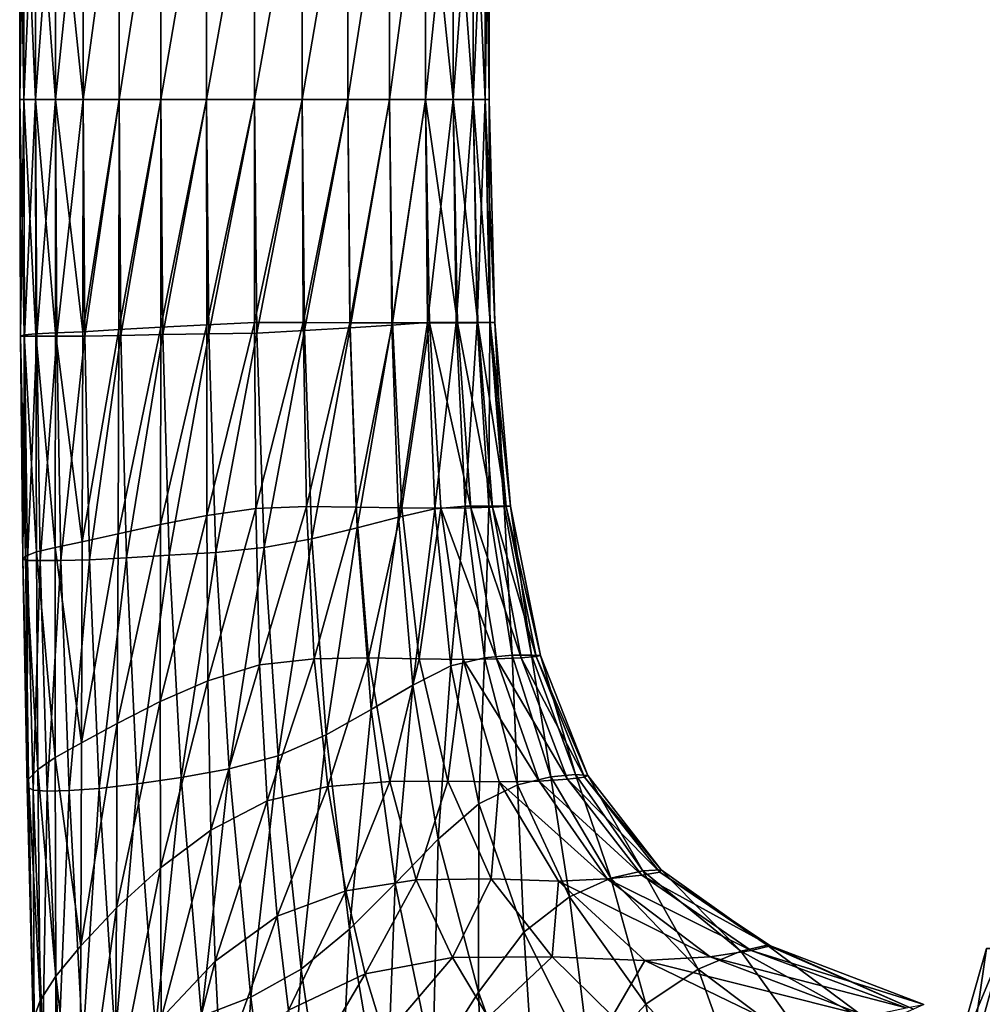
# Model space of a CAD drawing. Extents: x -0.96 to 0.96, y -0.57 to 2.63.
# Tile 81 of 148: x -0.25 to -0.12, y 0.58 to 0.7. Entities that reach past the tile are written whole.
import ezdxf

# ---------------------------------------------------------------- set-up
doc = ezdxf.new("R2010")
doc.units = 0
doc.layers.add('Brakiri_Cruiser_Main_Texture', color=7, linetype='CONTINUOUS')

msp = doc.modelspace()

# ---------------------------------------------------------------- linework, layer by layer
at = {"layer": 'Brakiri_Cruiser_Main_Texture'}
for points in [[(-0.246953, 0.693072, 0.464375), (-0.246953, 0.727108, 0.464375), (-0.247461, 0.727108, 0.47)], [(-0.246953, 0.693072, 0.464375), (-0.247461, 0.727108, 0.47), (-0.247461, 0.693072, 0.47)], [(-0.247461, 0.693072, 0.47), (-0.247461, 0.727108, 0.47), (-0.246953, 0.727108, 0.475625)], [(-0.247461, 0.693072, 0.47), (-0.246953, 0.727108, 0.475625), (-0.246953, 0.693072, 0.475625)], [(-0.24543, 0.693072, 0.458984), (-0.24543, 0.727108, 0.458984), (-0.246953, 0.727108, 0.464375)], [(-0.24543, 0.693072, 0.458984), (-0.246953, 0.727108, 0.464375), (-0.246953, 0.693072, 0.464375)], [(-0.246953, 0.693072, 0.475625), (-0.246953, 0.727108, 0.475625), (-0.24543, 0.727108, 0.481016)], [(-0.246953, 0.693072, 0.475625), (-0.24543, 0.727108, 0.481016), (-0.24543, 0.693072, 0.481016)], [(-0.242891, 0.693072, 0.454063), (-0.242891, 0.727108, 0.454063), (-0.24543, 0.727108, 0.458984)], [(-0.242891, 0.693072, 0.454063), (-0.24543, 0.727108, 0.458984), (-0.24543, 0.693072, 0.458984)], [(-0.24543, 0.693072, 0.481016), (-0.24543, 0.727108, 0.481016), (-0.242891, 0.727108, 0.485937)], [(-0.24543, 0.693072, 0.481016), (-0.242891, 0.727108, 0.485937), (-0.242891, 0.693072, 0.485937)], [(-0.239336, 0.693072, 0.449844), (-0.239336, 0.727108, 0.449844), (-0.242891, 0.727108, 0.454063)], [(-0.239336, 0.693072, 0.449844), (-0.242891, 0.727108, 0.454063), (-0.242891, 0.693072, 0.454063)], [(-0.242891, 0.693072, 0.485937), (-0.242891, 0.727108, 0.485937), (-0.239336, 0.727108, 0.490156)], [(-0.242891, 0.693072, 0.485937), (-0.239336, 0.727108, 0.490156), (-0.239336, 0.693072, 0.490156)], [(-0.239336, 0.693072, 0.490156), (-0.239336, 0.727108, 0.490156), (-0.234766, 0.727108, 0.493437)], [(-0.239336, 0.693072, 0.490156), (-0.234766, 0.727108, 0.493437), (-0.234766, 0.693072, 0.493437)], [(-0.239336, 0.693072, 0.449844), (-0.234766, 0.693072, 0.446562), (-0.234766, 0.727108, 0.446562)], [(-0.239336, 0.693072, 0.449844), (-0.234766, 0.727108, 0.446562), (-0.239336, 0.727108, 0.449844)], [(-0.234766, 0.693072, 0.493437), (-0.234766, 0.727108, 0.493437), (-0.229434, 0.727108, 0.495781)], [(-0.234766, 0.693072, 0.493437), (-0.229434, 0.727108, 0.495781), (-0.229434, 0.693072, 0.495781)], [(-0.234766, 0.693072, 0.446562), (-0.229434, 0.693072, 0.444219), (-0.229434, 0.727108, 0.444219)], [(-0.234766, 0.693072, 0.446562), (-0.229434, 0.727108, 0.444219), (-0.234766, 0.727108, 0.446562)], [(-0.229434, 0.693072, 0.495781), (-0.229434, 0.727108, 0.495781), (-0.223594, 0.727108, 0.497187)], [(-0.229434, 0.693072, 0.495781), (-0.223594, 0.727108, 0.497187), (-0.223594, 0.693072, 0.497187)], [(-0.229434, 0.693072, 0.444219), (-0.223594, 0.693072, 0.442813), (-0.223594, 0.727108, 0.442813)], [(-0.229434, 0.693072, 0.444219), (-0.223594, 0.727108, 0.442813), (-0.229434, 0.727108, 0.444219)], [(-0.223594, 0.693072, 0.497187), (-0.223594, 0.727108, 0.497187), (-0.2175, 0.727108, 0.497656)], [(-0.223594, 0.693072, 0.497187), (-0.2175, 0.727108, 0.497656), (-0.2175, 0.693072, 0.497656)], [(-0.223594, 0.693072, 0.442813), (-0.2175, 0.693072, 0.442344), (-0.2175, 0.727108, 0.442344)], [(-0.223594, 0.693072, 0.442813), (-0.2175, 0.727108, 0.442344), (-0.223594, 0.727108, 0.442813)], [(-0.2175, 0.693072, 0.497656), (-0.2175, 0.727108, 0.497656), (-0.211406, 0.727108, 0.497187)], [(-0.2175, 0.693072, 0.497656), (-0.211406, 0.727108, 0.497187), (-0.211406, 0.693072, 0.497187)], [(-0.2175, 0.693072, 0.442344), (-0.211406, 0.693072, 0.442813), (-0.211406, 0.727108, 0.442813)], [(-0.2175, 0.693072, 0.442344), (-0.211406, 0.727108, 0.442813), (-0.2175, 0.727108, 0.442344)], [(-0.211406, 0.693072, 0.497187), (-0.211406, 0.727108, 0.497187), (-0.205566, 0.727108, 0.495781)], [(-0.211406, 0.693072, 0.497187), (-0.205566, 0.727108, 0.495781), (-0.205566, 0.693072, 0.495781)], [(-0.211406, 0.693072, 0.442813), (-0.205566, 0.693072, 0.444219), (-0.205566, 0.727108, 0.444219)], [(-0.211406, 0.693072, 0.442813), (-0.205566, 0.727108, 0.444219), (-0.211406, 0.727108, 0.442813)], [(-0.205566, 0.693072, 0.495781), (-0.205566, 0.727108, 0.495781), (-0.200234, 0.727108, 0.493437)], [(-0.205566, 0.693072, 0.495781), (-0.200234, 0.727108, 0.493437), (-0.200234, 0.693072, 0.493437)], [(-0.205566, 0.693072, 0.444219), (-0.200234, 0.693072, 0.446562), (-0.200234, 0.727108, 0.446562)], [(-0.205566, 0.693072, 0.444219), (-0.200234, 0.727108, 0.446562), (-0.205566, 0.727108, 0.444219)], [(-0.200234, 0.693072, 0.493437), (-0.200234, 0.727108, 0.493437), (-0.195664, 0.727108, 0.490156)], [(-0.200234, 0.693072, 0.493437), (-0.195664, 0.727108, 0.490156), (-0.195664, 0.693072, 0.490156)], [(-0.200234, 0.693072, 0.446562), (-0.195664, 0.693072, 0.449844), (-0.195664, 0.727108, 0.449844)], [(-0.200234, 0.693072, 0.446562), (-0.195664, 0.727108, 0.449844), (-0.200234, 0.727108, 0.446562)], [(-0.195664, 0.693072, 0.490156), (-0.195664, 0.727108, 0.490156), (-0.192109, 0.727108, 0.485937)], [(-0.195664, 0.693072, 0.490156), (-0.192109, 0.727108, 0.485937), (-0.192109, 0.693072, 0.485937)], [(-0.192109, 0.693072, 0.454063), (-0.192109, 0.727108, 0.454063), (-0.195664, 0.727108, 0.449844)], [(-0.192109, 0.693072, 0.454063), (-0.195664, 0.727108, 0.449844), (-0.195664, 0.693072, 0.449844)], [(-0.192109, 0.693072, 0.485937), (-0.192109, 0.727108, 0.485937), (-0.18957, 0.727108, 0.481016)], [(-0.192109, 0.693072, 0.485937), (-0.18957, 0.727108, 0.481016), (-0.18957, 0.693072, 0.481016)], [(-0.18957, 0.693072, 0.458984), (-0.18957, 0.727108, 0.458984), (-0.192109, 0.727108, 0.454063)], [(-0.18957, 0.693072, 0.458984), (-0.192109, 0.727108, 0.454063), (-0.192109, 0.693072, 0.454063)], [(-0.18957, 0.693072, 0.481016), (-0.18957, 0.727108, 0.481016), (-0.188047, 0.727108, 0.475625)], [(-0.18957, 0.693072, 0.481016), (-0.188047, 0.727108, 0.475625), (-0.188047, 0.693072, 0.475625)], [(-0.188047, 0.693072, 0.464375), (-0.188047, 0.727108, 0.464375), (-0.18957, 0.727108, 0.458984)], [(-0.188047, 0.693072, 0.464375), (-0.18957, 0.727108, 0.458984), (-0.18957, 0.693072, 0.458984)], [(-0.188047, 0.693072, 0.475625), (-0.188047, 0.727108, 0.475625), (-0.187539, 0.727108, 0.47)], [(-0.188047, 0.693072, 0.475625), (-0.187539, 0.727108, 0.47), (-0.187539, 0.693072, 0.47)], [(-0.187539, 0.693072, 0.47), (-0.187539, 0.727108, 0.47), (-0.188047, 0.727108, 0.464375)], [(-0.187539, 0.693072, 0.47), (-0.188047, 0.727108, 0.464375), (-0.188047, 0.693072, 0.464375)], [(-0.24689, 0.663016, 0.463999), (-0.246953, 0.693072, 0.464375), (-0.247461, 0.693072, 0.47)], [(-0.24689, 0.663016, 0.463999), (-0.247461, 0.693072, 0.47), (-0.247361, 0.662877, 0.469888)], [(-0.247361, 0.662877, 0.469888), (-0.247461, 0.693072, 0.47), (-0.246953, 0.693072, 0.475625)], [(-0.247361, 0.662877, 0.469888), (-0.246953, 0.693072, 0.475625), (-0.246829, 0.662877, 0.475541)], [(-0.245403, 0.663155, 0.458345), (-0.24543, 0.693072, 0.458984), (-0.246953, 0.693072, 0.464375)], [(-0.245403, 0.663155, 0.458345), (-0.246953, 0.693072, 0.464375), (-0.24689, 0.663016, 0.463999)], [(-0.246829, 0.662877, 0.475541), (-0.246953, 0.693072, 0.475625), (-0.24543, 0.693072, 0.481016)], [(-0.246829, 0.662877, 0.475541), (-0.24543, 0.693072, 0.481016), (-0.24528, 0.662877, 0.480959)], [(-0.2429, 0.663294, 0.453159), (-0.242891, 0.693072, 0.454063), (-0.24543, 0.693072, 0.458984)], [(-0.2429, 0.663294, 0.453159), (-0.24543, 0.693072, 0.458984), (-0.245403, 0.663155, 0.458345)], [(-0.24528, 0.662877, 0.480959), (-0.24543, 0.693072, 0.481016), (-0.242891, 0.693072, 0.485937)], [(-0.24528, 0.662877, 0.480959), (-0.242891, 0.693072, 0.485937), (-0.242716, 0.662877, 0.485909)], [(-0.239382, 0.663432, 0.448677), (-0.242891, 0.693072, 0.454063), (-0.2429, 0.663294, 0.453159)], [(-0.239382, 0.663432, 0.448677), (-0.239336, 0.693072, 0.449844), (-0.242891, 0.693072, 0.454063)], [(-0.242716, 0.662877, 0.485909), (-0.242891, 0.693072, 0.485937), (-0.239336, 0.693072, 0.490156)], [(-0.242716, 0.662877, 0.485909), (-0.239336, 0.693072, 0.490156), (-0.239137, 0.662877, 0.490156)], [(-0.239382, 0.663432, 0.448677), (-0.234794, 0.663728, 0.445362), (-0.234766, 0.693072, 0.446562)], [(-0.239382, 0.663432, 0.448677), (-0.234766, 0.693072, 0.446562), (-0.239336, 0.693072, 0.449844)], [(-0.239137, 0.662877, 0.490156), (-0.239336, 0.693072, 0.490156), (-0.234766, 0.693072, 0.493437)], [(-0.239137, 0.662877, 0.490156), (-0.234766, 0.693072, 0.493437), (-0.234536, 0.662964, 0.493437)], [(-0.234794, 0.663728, 0.445362), (-0.229445, 0.664024, 0.442985), (-0.229434, 0.693072, 0.444219)], [(-0.234794, 0.663728, 0.445362), (-0.229434, 0.693072, 0.444219), (-0.234766, 0.693072, 0.446562)], [(-0.234536, 0.662964, 0.493437), (-0.234766, 0.693072, 0.493437), (-0.229434, 0.693072, 0.495781)], [(-0.234536, 0.662964, 0.493437), (-0.229434, 0.693072, 0.495781), (-0.229173, 0.663051, 0.495781)], [(-0.229445, 0.664024, 0.442985), (-0.223587, 0.66432, 0.441545), (-0.223594, 0.693072, 0.442813)], [(-0.229445, 0.664024, 0.442985), (-0.223594, 0.693072, 0.442813), (-0.229434, 0.693072, 0.444219)], [(-0.229173, 0.663051, 0.495781), (-0.229434, 0.693072, 0.495781), (-0.223594, 0.693072, 0.497187)], [(-0.229173, 0.663051, 0.495781), (-0.223594, 0.693072, 0.497187), (-0.223302, 0.663138, 0.497187)], [(-0.223302, 0.663138, 0.497187), (-0.223594, 0.693072, 0.497187), (-0.2175, 0.693072, 0.497656)], [(-0.223587, 0.66432, 0.441545), (-0.2175, 0.693072, 0.442344), (-0.223594, 0.693072, 0.442813)], [(-0.223587, 0.66432, 0.441545), (-0.217476, 0.664615, 0.441043), (-0.2175, 0.693072, 0.442344)], [(-0.223302, 0.663138, 0.497187), (-0.2175, 0.693072, 0.497656), (-0.217177, 0.663225, 0.497656)], [(-0.217177, 0.663225, 0.497656), (-0.2175, 0.693072, 0.497656), (-0.211406, 0.693072, 0.497187)], [(-0.217476, 0.664615, 0.441043), (-0.211406, 0.693072, 0.442813), (-0.2175, 0.693072, 0.442344)], [(-0.217476, 0.664615, 0.441043), (-0.211262, 0.664598, 0.441791), (-0.211406, 0.693072, 0.442813)], [(-0.217177, 0.663225, 0.497656), (-0.211406, 0.693072, 0.497187), (-0.211096, 0.663572, 0.497187)], [(-0.211096, 0.663572, 0.497187), (-0.211406, 0.693072, 0.497187), (-0.205566, 0.693072, 0.495781)], [(-0.211262, 0.664598, 0.441791), (-0.205566, 0.693072, 0.444219), (-0.211406, 0.693072, 0.442813)], [(-0.211262, 0.664598, 0.441791), (-0.205301, 0.66458, 0.443475), (-0.205566, 0.693072, 0.444219)], [(-0.211096, 0.663572, 0.497187), (-0.205566, 0.693072, 0.495781), (-0.205269, 0.66392, 0.495781)], [(-0.205269, 0.66392, 0.495781), (-0.205566, 0.693072, 0.495781), (-0.200234, 0.693072, 0.493437)], [(-0.205301, 0.66458, 0.443475), (-0.200234, 0.693072, 0.446562), (-0.205566, 0.693072, 0.444219)], [(-0.205301, 0.66458, 0.443475), (-0.199848, 0.664562, 0.446098), (-0.200234, 0.693072, 0.446562)], [(-0.205269, 0.66392, 0.495781), (-0.200234, 0.693072, 0.493437), (-0.199949, 0.664268, 0.493437)], [(-0.199949, 0.664268, 0.493437), (-0.200234, 0.693072, 0.493437), (-0.195664, 0.693072, 0.490156)], [(-0.199848, 0.664562, 0.446098), (-0.195664, 0.693072, 0.449844), (-0.200234, 0.693072, 0.446562)], [(-0.199949, 0.664268, 0.493437), (-0.195664, 0.693072, 0.490156), (-0.195391, 0.664615, 0.490156)], [(-0.199848, 0.664562, 0.446098), (-0.195157, 0.664545, 0.449658), (-0.195664, 0.693072, 0.449844)], [(-0.195391, 0.664615, 0.490156), (-0.195664, 0.693072, 0.490156), (-0.192109, 0.693072, 0.485937)], [(-0.191548, 0.664562, 0.453933), (-0.192109, 0.693072, 0.454063), (-0.195664, 0.693072, 0.449844)], [(-0.191548, 0.664562, 0.453933), (-0.195664, 0.693072, 0.449844), (-0.195157, 0.664545, 0.449658)], [(-0.195391, 0.664615, 0.490156), (-0.192109, 0.693072, 0.485937), (-0.191724, 0.664615, 0.485947)], [(-0.191724, 0.664615, 0.485947), (-0.192109, 0.693072, 0.485937), (-0.18957, 0.693072, 0.481016)], [(-0.188956, 0.66458, 0.458911), (-0.18957, 0.693072, 0.458984), (-0.192109, 0.693072, 0.454063)], [(-0.188956, 0.66458, 0.458911), (-0.192109, 0.693072, 0.454063), (-0.191548, 0.664562, 0.453933)], [(-0.191724, 0.664615, 0.485947), (-0.18957, 0.693072, 0.481016), (-0.189073, 0.664615, 0.481035)], [(-0.189073, 0.664615, 0.481035), (-0.18957, 0.693072, 0.481016), (-0.188047, 0.693072, 0.475625)], [(-0.187378, 0.664598, 0.464358), (-0.188047, 0.693072, 0.464375), (-0.18957, 0.693072, 0.458984)], [(-0.187378, 0.664598, 0.464358), (-0.18957, 0.693072, 0.458984), (-0.188956, 0.66458, 0.458911)], [(-0.189073, 0.664615, 0.481035), (-0.188047, 0.693072, 0.475625), (-0.187437, 0.664615, 0.475654)], [(-0.187437, 0.664615, 0.475654), (-0.188047, 0.693072, 0.475625), (-0.187539, 0.693072, 0.47)], [(-0.186816, 0.664615, 0.470039), (-0.187539, 0.693072, 0.47), (-0.188047, 0.693072, 0.464375)], [(-0.186816, 0.664615, 0.470039), (-0.188047, 0.693072, 0.464375), (-0.187378, 0.664598, 0.464358)], [(-0.187437, 0.664615, 0.475654), (-0.187539, 0.693072, 0.47), (-0.186816, 0.664615, 0.470039)], [(-0.239465, 0.63659, 0.445407), (-0.234879, 0.637616, 0.441761), (-0.234794, 0.663728, 0.445362)], [(-0.239465, 0.63659, 0.445407), (-0.234794, 0.663728, 0.445362), (-0.239382, 0.663432, 0.448677)], [(-0.234879, 0.637616, 0.441761), (-0.229477, 0.638798, 0.439284), (-0.229445, 0.664024, 0.442985)], [(-0.234879, 0.637616, 0.441761), (-0.229445, 0.664024, 0.442985), (-0.234794, 0.663728, 0.445362)], [(-0.229477, 0.638798, 0.439284), (-0.223568, 0.639981, 0.437744), (-0.223587, 0.66432, 0.441545)], [(-0.229477, 0.638798, 0.439284), (-0.223587, 0.66432, 0.441545), (-0.229445, 0.664024, 0.442985)], [(-0.223568, 0.639981, 0.437744), (-0.217476, 0.664615, 0.441043), (-0.223587, 0.66432, 0.441545)], [(-0.223568, 0.639981, 0.437744), (-0.217301, 0.640851, 0.437454), (-0.217476, 0.664615, 0.441043)], [(-0.217301, 0.640851, 0.437454), (-0.211262, 0.664598, 0.441791), (-0.217476, 0.664615, 0.441043)], [(-0.217301, 0.640851, 0.437454), (-0.210828, 0.641094, 0.438725), (-0.211262, 0.664598, 0.441791)], [(-0.210828, 0.641094, 0.438725), (-0.205301, 0.66458, 0.443475), (-0.211262, 0.664598, 0.441791)], [(-0.210165, 0.636992, 0.497187), (-0.211096, 0.663572, 0.497187), (-0.205269, 0.66392, 0.495781)], [(-0.210828, 0.641094, 0.438725), (-0.204505, 0.641023, 0.441246), (-0.205301, 0.66458, 0.443475)], [(-0.210165, 0.636992, 0.497187), (-0.205269, 0.66392, 0.495781), (-0.204375, 0.638383, 0.495781)], [(-0.204505, 0.641023, 0.441246), (-0.199848, 0.664562, 0.446098), (-0.205301, 0.66458, 0.443475)], [(-0.204375, 0.638383, 0.495781), (-0.205269, 0.66392, 0.495781), (-0.199949, 0.664268, 0.493437)], [(-0.204505, 0.641023, 0.441246), (-0.19869, 0.640953, 0.444704), (-0.199848, 0.664562, 0.446098)], [(-0.204375, 0.638383, 0.495781), (-0.199949, 0.664268, 0.493437), (-0.199093, 0.639773, 0.493437)], [(-0.199093, 0.639773, 0.493437), (-0.199949, 0.664268, 0.493437), (-0.195391, 0.664615, 0.490156)], [(-0.19869, 0.640953, 0.444704), (-0.195157, 0.664545, 0.449658), (-0.199848, 0.664562, 0.446098)], [(-0.199093, 0.639773, 0.493437), (-0.195391, 0.664615, 0.490156), (-0.194448, 0.640816, 0.490166)], [(-0.19869, 0.640953, 0.444704), (-0.193703, 0.640918, 0.448878), (-0.195157, 0.664545, 0.449658)], [(-0.194448, 0.640816, 0.490166), (-0.195391, 0.664615, 0.490156), (-0.191724, 0.664615, 0.485947)], [(-0.189866, 0.640953, 0.453544), (-0.191548, 0.664562, 0.453933), (-0.195157, 0.664545, 0.449658)], [(-0.189866, 0.640953, 0.453544), (-0.195157, 0.664545, 0.449658), (-0.193703, 0.640918, 0.448878)], [(-0.194448, 0.640816, 0.490166), (-0.191724, 0.664615, 0.485947), (-0.190568, 0.641164, 0.485977)], [(-0.190568, 0.641164, 0.485977), (-0.191724, 0.664615, 0.485947), (-0.189073, 0.664615, 0.481035)], [(-0.187111, 0.641023, 0.458691), (-0.188956, 0.66458, 0.458911), (-0.191548, 0.664562, 0.453933)], [(-0.187111, 0.641023, 0.458691), (-0.191548, 0.664562, 0.453933), (-0.189866, 0.640953, 0.453544)], [(-0.190568, 0.641164, 0.485977), (-0.189073, 0.664615, 0.481035), (-0.187579, 0.641164, 0.481094)], [(-0.187579, 0.641164, 0.481094), (-0.189073, 0.664615, 0.481035), (-0.187437, 0.664615, 0.475654)], [(-0.185372, 0.641094, 0.464306), (-0.187378, 0.664598, 0.464358), (-0.188956, 0.66458, 0.458911)], [(-0.185372, 0.641094, 0.464306), (-0.188956, 0.66458, 0.458911), (-0.187111, 0.641023, 0.458691)], [(-0.187579, 0.641164, 0.481094), (-0.187437, 0.664615, 0.475654), (-0.185606, 0.641164, 0.475742)], [(-0.185606, 0.641164, 0.475742), (-0.187437, 0.664615, 0.475654), (-0.186816, 0.664615, 0.470039)], [(-0.184815, 0.641146, 0.47009), (-0.186816, 0.664615, 0.470039), (-0.187378, 0.664598, 0.464358)], [(-0.184815, 0.641146, 0.47009), (-0.187378, 0.664598, 0.464358), (-0.185372, 0.641094, 0.464306)], [(-0.185606, 0.641164, 0.475742), (-0.186816, 0.664615, 0.470039), (-0.184815, 0.641146, 0.47009)], [(-0.2467, 0.634766, 0.462871), (-0.24689, 0.663016, 0.463999), (-0.247361, 0.662877, 0.469888)], [(-0.2467, 0.634766, 0.462871), (-0.247361, 0.662877, 0.469888), (-0.247074, 0.63435, 0.469315)], [(-0.247074, 0.63435, 0.469315), (-0.247361, 0.662877, 0.469888), (-0.246829, 0.662877, 0.475541)], [(-0.247074, 0.63435, 0.469315), (-0.246829, 0.662877, 0.475541), (-0.246455, 0.634211, 0.475288)], [(-0.245322, 0.635322, 0.456426), (-0.245403, 0.663155, 0.458345), (-0.24689, 0.663016, 0.463999)], [(-0.245322, 0.635322, 0.456426), (-0.24689, 0.663016, 0.463999), (-0.2467, 0.634766, 0.462871)], [(-0.246455, 0.634211, 0.475288), (-0.246829, 0.662877, 0.475541), (-0.24528, 0.662877, 0.480959)], [(-0.246455, 0.634211, 0.475288), (-0.24528, 0.662877, 0.480959), (-0.244832, 0.634211, 0.480791)], [(-0.242928, 0.635877, 0.45045), (-0.2429, 0.663294, 0.453159), (-0.245403, 0.663155, 0.458345)], [(-0.242928, 0.635877, 0.45045), (-0.245403, 0.663155, 0.458345), (-0.245322, 0.635322, 0.456426)], [(-0.244832, 0.634211, 0.480791), (-0.24528, 0.662877, 0.480959), (-0.242716, 0.662877, 0.485909)], [(-0.244832, 0.634211, 0.480791), (-0.242716, 0.662877, 0.485909), (-0.242194, 0.634211, 0.485825)], [(-0.239465, 0.63659, 0.445407), (-0.2429, 0.663294, 0.453159), (-0.242928, 0.635877, 0.45045)], [(-0.239465, 0.63659, 0.445407), (-0.239382, 0.663432, 0.448677), (-0.2429, 0.663294, 0.453159)], [(-0.242194, 0.634211, 0.485825), (-0.242716, 0.662877, 0.485909), (-0.239137, 0.662877, 0.490156)], [(-0.242194, 0.634211, 0.485825), (-0.239137, 0.662877, 0.490156), (-0.238533, 0.634298, 0.490128)], [(-0.238533, 0.634298, 0.490128), (-0.239137, 0.662877, 0.490156), (-0.234536, 0.662964, 0.493437)], [(-0.238533, 0.634298, 0.490128), (-0.234536, 0.662964, 0.493437), (-0.233845, 0.634559, 0.493437)], [(-0.233845, 0.634559, 0.493437), (-0.234536, 0.662964, 0.493437), (-0.229173, 0.663051, 0.495781)], [(-0.233845, 0.634559, 0.493437), (-0.229173, 0.663051, 0.495781), (-0.22839, 0.634906, 0.495781)], [(-0.22839, 0.634906, 0.495781), (-0.229173, 0.663051, 0.495781), (-0.223302, 0.663138, 0.497187)], [(-0.22839, 0.634906, 0.495781), (-0.223302, 0.663138, 0.497187), (-0.222426, 0.635254, 0.497187)], [(-0.222426, 0.635254, 0.497187), (-0.223302, 0.663138, 0.497187), (-0.217177, 0.663225, 0.497656)], [(-0.222426, 0.635254, 0.497187), (-0.217177, 0.663225, 0.497656), (-0.216252, 0.635862, 0.497656)], [(-0.216252, 0.635862, 0.497656), (-0.217177, 0.663225, 0.497656), (-0.211096, 0.663572, 0.497187)], [(-0.216252, 0.635862, 0.497656), (-0.211096, 0.663572, 0.497187), (-0.210165, 0.636992, 0.497187)], [(-0.216848, 0.620891, 0.430587), (-0.210828, 0.641094, 0.438725), (-0.217301, 0.640851, 0.437454)], [(-0.216848, 0.620891, 0.430587), (-0.209857, 0.621655, 0.432906), (-0.210828, 0.641094, 0.438725)], [(-0.209857, 0.621655, 0.432906), (-0.204505, 0.641023, 0.441246), (-0.210828, 0.641094, 0.438725)], [(-0.192436, 0.620754, 0.490195), (-0.194448, 0.640816, 0.490166), (-0.190568, 0.641164, 0.485977)], [(-0.192436, 0.620754, 0.490195), (-0.190568, 0.641164, 0.485977), (-0.188131, 0.621797, 0.486045)], [(-0.188131, 0.621797, 0.486045), (-0.190568, 0.641164, 0.485977), (-0.187579, 0.641164, 0.481094)], [(-0.188131, 0.621797, 0.486045), (-0.187579, 0.641164, 0.481094), (-0.184593, 0.622145, 0.481211)], [(-0.184593, 0.622145, 0.481211), (-0.187579, 0.641164, 0.481094), (-0.185606, 0.641164, 0.475742)], [(-0.181526, 0.621951, 0.464137), (-0.185372, 0.641094, 0.464306), (-0.187111, 0.641023, 0.458691)], [(-0.184593, 0.622145, 0.481211), (-0.185606, 0.641164, 0.475742), (-0.182111, 0.622127, 0.475852)], [(-0.182111, 0.622127, 0.475852), (-0.185606, 0.641164, 0.475742), (-0.184815, 0.641146, 0.47009)], [(-0.180978, 0.622074, 0.470127), (-0.184815, 0.641146, 0.47009), (-0.185372, 0.641094, 0.464306)], [(-0.180978, 0.622074, 0.470127), (-0.185372, 0.641094, 0.464306), (-0.181526, 0.621951, 0.464137)], [(-0.182111, 0.622127, 0.475852), (-0.184815, 0.641146, 0.47009), (-0.180978, 0.622074, 0.470127)], [(-0.229543, 0.61623, 0.431882), (-0.223426, 0.618874, 0.430453), (-0.223568, 0.639981, 0.437744)], [(-0.229543, 0.61623, 0.431882), (-0.223568, 0.639981, 0.437744), (-0.229477, 0.638798, 0.439284)], [(-0.223426, 0.618874, 0.430453), (-0.217301, 0.640851, 0.437454), (-0.223568, 0.639981, 0.437744)], [(-0.223426, 0.618874, 0.430453), (-0.216848, 0.620891, 0.430587), (-0.217301, 0.640851, 0.437454)], [(-0.209857, 0.621655, 0.432906), (-0.202912, 0.621793, 0.436786), (-0.204505, 0.641023, 0.441246)], [(-0.202912, 0.621793, 0.436786), (-0.19869, 0.640953, 0.444704), (-0.204505, 0.641023, 0.441246)], [(-0.202588, 0.615191, 0.495781), (-0.204375, 0.638383, 0.495781), (-0.199093, 0.639773, 0.493437)], [(-0.202912, 0.621793, 0.436786), (-0.19644, 0.621652, 0.441694), (-0.19869, 0.640953, 0.444704)], [(-0.202588, 0.615191, 0.495781), (-0.199093, 0.639773, 0.493437), (-0.197256, 0.61832, 0.493447)], [(-0.197256, 0.61832, 0.493447), (-0.199093, 0.639773, 0.493437), (-0.194448, 0.640816, 0.490166)], [(-0.19644, 0.621652, 0.441694), (-0.193703, 0.640918, 0.448878), (-0.19869, 0.640953, 0.444704)], [(-0.197256, 0.61832, 0.493447), (-0.194448, 0.640816, 0.490166), (-0.192436, 0.620754, 0.490195)], [(-0.19644, 0.621652, 0.441694), (-0.190862, 0.621582, 0.447095), (-0.193703, 0.640918, 0.448878)], [(-0.186567, 0.621652, 0.452543), (-0.189866, 0.640953, 0.453544), (-0.193703, 0.640918, 0.448878)], [(-0.186567, 0.621652, 0.452543), (-0.193703, 0.640918, 0.448878), (-0.190862, 0.621582, 0.447095)], [(-0.183422, 0.621793, 0.45825), (-0.187111, 0.641023, 0.458691), (-0.189866, 0.640953, 0.453544)], [(-0.183422, 0.621793, 0.45825), (-0.189866, 0.640953, 0.453544), (-0.186567, 0.621652, 0.452543)], [(-0.181526, 0.621951, 0.464137), (-0.187111, 0.641023, 0.458691), (-0.183422, 0.621793, 0.45825)], [(-0.234995, 0.61343, 0.43479), (-0.229543, 0.61623, 0.431882), (-0.229477, 0.638798, 0.439284)], [(-0.234995, 0.61343, 0.43479), (-0.229477, 0.638798, 0.439284), (-0.234879, 0.637616, 0.441761)], [(-0.239578, 0.610944, 0.439096), (-0.234995, 0.61343, 0.43479), (-0.234879, 0.637616, 0.441761)], [(-0.239578, 0.610944, 0.439096), (-0.234879, 0.637616, 0.441761), (-0.239465, 0.63659, 0.445407)], [(-0.208347, 0.611976, 0.497187), (-0.210165, 0.636992, 0.497187), (-0.204375, 0.638383, 0.495781)], [(-0.208347, 0.611976, 0.497187), (-0.204375, 0.638383, 0.495781), (-0.202588, 0.615191, 0.495781)], [(-0.239578, 0.610944, 0.439096), (-0.239465, 0.63659, 0.445407), (-0.242928, 0.635877, 0.45045)], [(-0.214446, 0.609281, 0.497656), (-0.216252, 0.635862, 0.497656), (-0.210165, 0.636992, 0.497187)], [(-0.214446, 0.609281, 0.497656), (-0.210165, 0.636992, 0.497187), (-0.208347, 0.611976, 0.497187)], [(-0.246332, 0.606289, 0.46038), (-0.2467, 0.634766, 0.462871), (-0.247074, 0.63435, 0.469315)], [(-0.24516, 0.607539, 0.452589), (-0.245322, 0.635322, 0.456426), (-0.2467, 0.634766, 0.462871)], [(-0.24516, 0.607539, 0.452589), (-0.2467, 0.634766, 0.462871), (-0.246332, 0.606289, 0.46038)], [(-0.242931, 0.609085, 0.445261), (-0.242928, 0.635877, 0.45045), (-0.245322, 0.635322, 0.456426)], [(-0.242931, 0.609085, 0.445261), (-0.245322, 0.635322, 0.456426), (-0.24516, 0.607539, 0.452589)], [(-0.239578, 0.610944, 0.439096), (-0.242928, 0.635877, 0.45045), (-0.242931, 0.609085, 0.445261)], [(-0.232459, 0.605718, 0.493409), (-0.233845, 0.634559, 0.493437), (-0.22839, 0.634906, 0.495781)], [(-0.232459, 0.605718, 0.493409), (-0.22839, 0.634906, 0.495781), (-0.226824, 0.6065, 0.495781)], [(-0.226824, 0.6065, 0.495781), (-0.22839, 0.634906, 0.495781), (-0.222426, 0.635254, 0.497187)], [(-0.226824, 0.6065, 0.495781), (-0.222426, 0.635254, 0.497187), (-0.220718, 0.60763, 0.497187)], [(-0.220718, 0.60763, 0.497187), (-0.222426, 0.635254, 0.497187), (-0.216252, 0.635862, 0.497656)], [(-0.220718, 0.60763, 0.497187), (-0.216252, 0.635862, 0.497656), (-0.214446, 0.609281, 0.497656)], [(-0.246332, 0.606289, 0.46038), (-0.247074, 0.63435, 0.469315), (-0.246511, 0.605317, 0.467935)], [(-0.246511, 0.605317, 0.467935), (-0.247074, 0.63435, 0.469315), (-0.246455, 0.634211, 0.475288)], [(-0.246511, 0.605317, 0.467935), (-0.246455, 0.634211, 0.475288), (-0.24572, 0.604901, 0.474547)], [(-0.24572, 0.604901, 0.474547), (-0.246455, 0.634211, 0.475288), (-0.244832, 0.634211, 0.480791)], [(-0.24572, 0.604901, 0.474547), (-0.244832, 0.634211, 0.480791), (-0.243936, 0.604762, 0.480454)], [(-0.243936, 0.604762, 0.480454), (-0.244832, 0.634211, 0.480791), (-0.242194, 0.634211, 0.485825)], [(-0.243936, 0.604762, 0.480454), (-0.242194, 0.634211, 0.485825), (-0.241142, 0.604849, 0.485629)], [(-0.241142, 0.604849, 0.485629), (-0.242194, 0.634211, 0.485825), (-0.238533, 0.634298, 0.490128)], [(-0.241142, 0.604849, 0.485629), (-0.238533, 0.634298, 0.490128), (-0.23732, 0.605109, 0.490044)], [(-0.23732, 0.605109, 0.490044), (-0.238533, 0.634298, 0.490128), (-0.233845, 0.634559, 0.493437)], [(-0.23732, 0.605109, 0.490044), (-0.233845, 0.634559, 0.493437), (-0.232459, 0.605718, 0.493409)], [(-0.215886, 0.603537, 0.419766), (-0.209857, 0.621655, 0.432906), (-0.216848, 0.620891, 0.430587)], [(-0.215886, 0.603537, 0.419766), (-0.2081, 0.605378, 0.423623), (-0.209857, 0.621655, 0.432906)], [(-0.2081, 0.605378, 0.423623), (-0.202912, 0.621793, 0.436786), (-0.209857, 0.621655, 0.432906)], [(-0.2081, 0.605378, 0.423623), (-0.200222, 0.606002, 0.429443), (-0.202912, 0.621793, 0.436786)], [(-0.200222, 0.606002, 0.429443), (-0.19644, 0.621652, 0.441694), (-0.202912, 0.621793, 0.436786)], [(-0.200222, 0.606002, 0.429443), (-0.192778, 0.606069, 0.436381), (-0.19644, 0.621652, 0.441694)], [(-0.192778, 0.606069, 0.436381), (-0.190862, 0.621582, 0.447095), (-0.19644, 0.621652, 0.441694)], [(-0.192778, 0.606069, 0.436381), (-0.18626, 0.605963, 0.443679), (-0.190862, 0.621582, 0.447095)], [(-0.188833, 0.603159, 0.490264), (-0.192436, 0.620754, 0.490195), (-0.188131, 0.621797, 0.486045)], [(-0.181159, 0.606069, 0.450579), (-0.186567, 0.621652, 0.452543), (-0.190862, 0.621582, 0.447095)], [(-0.181159, 0.606069, 0.450579), (-0.190862, 0.621582, 0.447095), (-0.18626, 0.605963, 0.443679)], [(-0.188833, 0.603159, 0.490264), (-0.188131, 0.621797, 0.486045), (-0.183903, 0.605592, 0.486172)], [(-0.183903, 0.605592, 0.486172), (-0.188131, 0.621797, 0.486045), (-0.184593, 0.622145, 0.481211)], [(-0.177507, 0.606297, 0.457227), (-0.183422, 0.621793, 0.45825), (-0.186567, 0.621652, 0.452543)], [(-0.177507, 0.606297, 0.457227), (-0.186567, 0.621652, 0.452543), (-0.181159, 0.606069, 0.450579)], [(-0.183903, 0.605592, 0.486172), (-0.184593, 0.622145, 0.481211), (-0.179656, 0.606618, 0.48135)], [(-0.179656, 0.606618, 0.48135), (-0.184593, 0.622145, 0.481211), (-0.182111, 0.622127, 0.475852)], [(-0.175338, 0.606561, 0.463767), (-0.181526, 0.621951, 0.464137), (-0.183422, 0.621793, 0.45825)], [(-0.175338, 0.606561, 0.463767), (-0.183422, 0.621793, 0.45825), (-0.177507, 0.606297, 0.457227)], [(-0.179656, 0.606618, 0.48135), (-0.182111, 0.622127, 0.475852), (-0.176508, 0.606912, 0.475947)], [(-0.176508, 0.606912, 0.475947), (-0.182111, 0.622127, 0.475852), (-0.180978, 0.622074, 0.470127)], [(-0.174916, 0.606789, 0.470055), (-0.180978, 0.622074, 0.470127), (-0.181526, 0.621951, 0.464137)], [(-0.174916, 0.606789, 0.470055), (-0.181526, 0.621951, 0.464137), (-0.175338, 0.606561, 0.463767)], [(-0.176508, 0.606912, 0.475947), (-0.180978, 0.622074, 0.470127), (-0.174916, 0.606789, 0.470055)], [(-0.223051, 0.599816, 0.418718), (-0.216848, 0.620891, 0.430587), (-0.223426, 0.618874, 0.430453)], [(-0.223051, 0.599816, 0.418718), (-0.215886, 0.603537, 0.419766), (-0.216848, 0.620891, 0.430587)], [(-0.194028, 0.598639, 0.493477), (-0.197256, 0.61832, 0.493447), (-0.192436, 0.620754, 0.490195)], [(-0.194028, 0.598639, 0.493477), (-0.192436, 0.620754, 0.490195), (-0.188833, 0.603159, 0.490264)], [(-0.229495, 0.594998, 0.420087), (-0.223426, 0.618874, 0.430453), (-0.229543, 0.61623, 0.431882)], [(-0.229495, 0.594998, 0.420087), (-0.223051, 0.599816, 0.418718), (-0.223426, 0.618874, 0.430453)], [(-0.199529, 0.59299, 0.495791), (-0.202588, 0.615191, 0.495781), (-0.197256, 0.61832, 0.493447)], [(-0.199529, 0.59299, 0.495791), (-0.197256, 0.61832, 0.493447), (-0.194028, 0.598639, 0.493477)], [(-0.235117, 0.589868, 0.423478), (-0.229495, 0.594998, 0.420087), (-0.229543, 0.61623, 0.431882)], [(-0.235117, 0.589868, 0.423478), (-0.229543, 0.61623, 0.431882), (-0.234995, 0.61343, 0.43479)], [(-0.205374, 0.587166, 0.497187), (-0.208347, 0.611976, 0.497187), (-0.202588, 0.615191, 0.495781)], [(-0.205374, 0.587166, 0.497187), (-0.202588, 0.615191, 0.495781), (-0.199529, 0.59299, 0.495791)], [(-0.239659, 0.585052, 0.429039), (-0.235117, 0.589868, 0.423478), (-0.234995, 0.61343, 0.43479)], [(-0.239659, 0.585052, 0.429039), (-0.234995, 0.61343, 0.43479), (-0.239578, 0.610944, 0.439096)], [(-0.239659, 0.585052, 0.429039), (-0.239578, 0.610944, 0.439096), (-0.242931, 0.609085, 0.445261)], [(-0.211522, 0.582039, 0.497656), (-0.214446, 0.609281, 0.497656), (-0.208347, 0.611976, 0.497187)], [(-0.211522, 0.582039, 0.497656), (-0.208347, 0.611976, 0.497187), (-0.205374, 0.587166, 0.497187)], [(-0.242863, 0.581177, 0.436919), (-0.242931, 0.609085, 0.445261), (-0.24516, 0.607539, 0.452589)], [(-0.239659, 0.585052, 0.429039), (-0.242931, 0.609085, 0.445261), (-0.242863, 0.581177, 0.436919)], [(-0.21793, 0.578475, 0.497187), (-0.220718, 0.60763, 0.497187), (-0.214446, 0.609281, 0.497656)], [(-0.21793, 0.578475, 0.497187), (-0.214446, 0.609281, 0.497656), (-0.211522, 0.582039, 0.497656)], [(-0.244849, 0.578068, 0.446188), (-0.24516, 0.607539, 0.452589), (-0.246332, 0.606289, 0.46038)], [(-0.242863, 0.581177, 0.436919), (-0.24516, 0.607539, 0.452589), (-0.244849, 0.578068, 0.446188)], [(-0.224252, 0.576041, 0.495753), (-0.226824, 0.6065, 0.495781), (-0.220718, 0.60763, 0.497187)], [(-0.224252, 0.576041, 0.495753), (-0.220718, 0.60763, 0.497187), (-0.21793, 0.578475, 0.497187)], [(-0.245734, 0.57555, 0.455914), (-0.246332, 0.606289, 0.46038), (-0.246511, 0.605317, 0.467935)], [(-0.244849, 0.578068, 0.446188), (-0.246332, 0.606289, 0.46038), (-0.245734, 0.57555, 0.455914)], [(-0.23014, 0.574303, 0.493325), (-0.232459, 0.605718, 0.493409), (-0.226824, 0.6065, 0.495781)], [(-0.23014, 0.574303, 0.493325), (-0.226824, 0.6065, 0.495781), (-0.224252, 0.576041, 0.495753)], [(-0.205839, 0.592054, 0.409206), (-0.200222, 0.606002, 0.429443), (-0.2081, 0.605378, 0.423623)], [(-0.205839, 0.592054, 0.409206), (-0.196847, 0.593459, 0.417711), (-0.200222, 0.606002, 0.429443)], [(-0.196847, 0.593459, 0.417711), (-0.192778, 0.606069, 0.436381), (-0.200222, 0.606002, 0.429443)], [(-0.196847, 0.593459, 0.417711), (-0.187271, 0.593591, 0.427939), (-0.192778, 0.606069, 0.436381)], [(-0.187271, 0.593591, 0.427939), (-0.18626, 0.605963, 0.443679), (-0.192778, 0.606069, 0.436381)], [(-0.187271, 0.593591, 0.427939), (-0.178651, 0.593307, 0.438395), (-0.18626, 0.605963, 0.443679)], [(-0.172463, 0.593591, 0.447637), (-0.181159, 0.606069, 0.450579), (-0.18626, 0.605963, 0.443679)], [(-0.172463, 0.593591, 0.447637), (-0.18626, 0.605963, 0.443679), (-0.178651, 0.593307, 0.438395)], [(-0.177249, 0.591281, 0.486387), (-0.183903, 0.605592, 0.486172), (-0.179656, 0.606618, 0.48135)], [(-0.168024, 0.59405, 0.456116), (-0.177507, 0.606297, 0.457227), (-0.181159, 0.606069, 0.450579)], [(-0.168024, 0.59405, 0.456116), (-0.181159, 0.606069, 0.450579), (-0.172463, 0.593591, 0.447637)], [(-0.171982, 0.593679, 0.481606), (-0.179656, 0.606618, 0.48135), (-0.176508, 0.606912, 0.475947)], [(-0.177249, 0.591281, 0.486387), (-0.179656, 0.606618, 0.48135), (-0.171982, 0.593679, 0.481606)], [(-0.165725, 0.59442, 0.463385), (-0.175338, 0.606561, 0.463767), (-0.177507, 0.606297, 0.457227)], [(-0.165725, 0.59442, 0.463385), (-0.177507, 0.606297, 0.457227), (-0.168024, 0.59405, 0.456116)], [(-0.171982, 0.593679, 0.481606), (-0.176508, 0.606912, 0.475947), (-0.167896, 0.594617, 0.476132)], [(-0.167896, 0.594617, 0.476132), (-0.176508, 0.606912, 0.475947), (-0.174916, 0.606789, 0.470055)], [(-0.165574, 0.594754, 0.470047), (-0.174916, 0.606789, 0.470055), (-0.175338, 0.606561, 0.463767)], [(-0.165574, 0.594754, 0.470047), (-0.175338, 0.606561, 0.463767), (-0.165725, 0.59442, 0.463385)], [(-0.167896, 0.594617, 0.476132), (-0.174916, 0.606789, 0.470055), (-0.165574, 0.594754, 0.470047)], [(-0.245734, 0.57555, 0.455914), (-0.246511, 0.605317, 0.467935), (-0.245595, 0.573745, 0.465163)], [(-0.245595, 0.573745, 0.465163), (-0.246511, 0.605317, 0.467935), (-0.24572, 0.604901, 0.474547)], [(-0.245595, 0.573745, 0.465163), (-0.24572, 0.604901, 0.474547), (-0.244509, 0.572773, 0.472998)], [(-0.244509, 0.572773, 0.472998), (-0.24572, 0.604901, 0.474547), (-0.243936, 0.604762, 0.480454)], [(-0.244509, 0.572773, 0.472998), (-0.243936, 0.604762, 0.480454), (-0.242448, 0.572443, 0.479629)], [(-0.242448, 0.572443, 0.479629), (-0.243936, 0.604762, 0.480454), (-0.241142, 0.604849, 0.485629)], [(-0.242448, 0.572443, 0.479629), (-0.241142, 0.604849, 0.485629), (-0.239381, 0.572565, 0.485264)], [(-0.239381, 0.572565, 0.485264), (-0.241142, 0.604849, 0.485629), (-0.23732, 0.605109, 0.490044)], [(-0.239381, 0.572565, 0.485264), (-0.23732, 0.605109, 0.490044), (-0.235287, 0.573173, 0.489847)], [(-0.235287, 0.573173, 0.489847), (-0.23732, 0.605109, 0.490044), (-0.232459, 0.605718, 0.493409)], [(-0.235287, 0.573173, 0.489847), (-0.232459, 0.605718, 0.493409), (-0.23014, 0.574303, 0.493325)], [(-0.214598, 0.588839, 0.403066), (-0.2081, 0.605378, 0.423623), (-0.215886, 0.603537, 0.419766)], [(-0.214598, 0.588839, 0.403066), (-0.205839, 0.592054, 0.409206), (-0.2081, 0.605378, 0.423623)], [(-0.183115, 0.586761, 0.490391), (-0.188833, 0.603159, 0.490264), (-0.183903, 0.605592, 0.486172)], [(-0.183115, 0.586761, 0.490391), (-0.183903, 0.605592, 0.486172), (-0.177249, 0.591281, 0.486387)], [(-0.222489, 0.583072, 0.400524), (-0.215886, 0.603537, 0.419766), (-0.223051, 0.599816, 0.418718)], [(-0.222489, 0.583072, 0.400524), (-0.214598, 0.588839, 0.403066), (-0.215886, 0.603537, 0.419766)], [(-0.188873, 0.579113, 0.493545), (-0.194028, 0.598639, 0.493477), (-0.188833, 0.603159, 0.490264)], [(-0.188873, 0.579113, 0.493545), (-0.188833, 0.603159, 0.490264), (-0.183115, 0.586761, 0.490391)], [(-0.229399, 0.575738, 0.401252), (-0.223051, 0.599816, 0.418718), (-0.229495, 0.594998, 0.420087)], [(-0.229399, 0.575738, 0.401252), (-0.222489, 0.583072, 0.400524), (-0.223051, 0.599816, 0.418718)], [(-0.19473, 0.5699, 0.49582), (-0.199529, 0.59299, 0.495791), (-0.194028, 0.598639, 0.493477)], [(-0.19473, 0.5699, 0.49582), (-0.194028, 0.598639, 0.493477), (-0.188873, 0.579113, 0.493545)], [(-0.235271, 0.565615, 0.405189), (-0.229399, 0.575738, 0.401252), (-0.229495, 0.594998, 0.420087)], [(-0.235271, 0.565615, 0.405189), (-0.229495, 0.594998, 0.420087), (-0.235117, 0.589868, 0.423478)], [(-0.160821, 0.582061, 0.482019), (-0.171982, 0.593679, 0.481606), (-0.167896, 0.594617, 0.476132)], [(-0.155372, 0.584336, 0.476512), (-0.167896, 0.594617, 0.476132), (-0.165574, 0.594754, 0.470047)], [(-0.160821, 0.582061, 0.482019), (-0.167896, 0.594617, 0.476132), (-0.155372, 0.584336, 0.476512)], [(-0.152022, 0.585098, 0.470224), (-0.165574, 0.594754, 0.470047), (-0.165725, 0.59442, 0.463385)], [(-0.155372, 0.584336, 0.476512), (-0.165574, 0.594754, 0.470047), (-0.152022, 0.585098, 0.470224)], [(-0.203353, 0.581475, 0.387983), (-0.196847, 0.593459, 0.417711), (-0.205839, 0.592054, 0.409206)], [(-0.203353, 0.581475, 0.387983), (-0.192219, 0.583536, 0.400598), (-0.196847, 0.593459, 0.417711)], [(-0.192219, 0.583536, 0.400598), (-0.187271, 0.593591, 0.427939), (-0.196847, 0.593459, 0.417711)], [(-0.192219, 0.583536, 0.400598), (-0.179482, 0.583606, 0.415543), (-0.187271, 0.593591, 0.427939)], [(-0.179482, 0.583606, 0.415543), (-0.178651, 0.593307, 0.438395), (-0.187271, 0.593591, 0.427939)], [(-0.179482, 0.583606, 0.415543), (-0.167667, 0.583144, 0.430639), (-0.178651, 0.593307, 0.438395)], [(-0.159299, 0.583606, 0.443704), (-0.172463, 0.593591, 0.447637), (-0.178651, 0.593307, 0.438395)], [(-0.159299, 0.583606, 0.443704), (-0.178651, 0.593307, 0.438395), (-0.167667, 0.583144, 0.430639)], [(-0.167534, 0.577594, 0.486719), (-0.177249, 0.591281, 0.486387), (-0.171982, 0.593679, 0.481606)], [(-0.154053, 0.584423, 0.454598), (-0.168024, 0.59405, 0.456116), (-0.172463, 0.593591, 0.447637)], [(-0.154053, 0.584423, 0.454598), (-0.172463, 0.593591, 0.447637), (-0.159299, 0.583606, 0.443704)], [(-0.167534, 0.577594, 0.486719), (-0.171982, 0.593679, 0.481606), (-0.160821, 0.582061, 0.482019)], [(-0.151605, 0.585023, 0.463179), (-0.165725, 0.59442, 0.463385), (-0.168024, 0.59405, 0.456116)], [(-0.151605, 0.585023, 0.463179), (-0.168024, 0.59405, 0.456116), (-0.154053, 0.584423, 0.454598)], [(-0.152022, 0.585098, 0.470224), (-0.165725, 0.59442, 0.463385), (-0.151605, 0.585023, 0.463179)], [(-0.213127, 0.576805, 0.378726), (-0.205839, 0.592054, 0.409206), (-0.214598, 0.588839, 0.403066)], [(-0.213127, 0.576805, 0.378726), (-0.203353, 0.581475, 0.387983), (-0.205839, 0.592054, 0.409206)], [(-0.200768, 0.560339, 0.497197), (-0.205374, 0.587166, 0.497187), (-0.199529, 0.59299, 0.495791)], [(-0.200768, 0.560339, 0.497197), (-0.199529, 0.59299, 0.495791), (-0.19473, 0.5699, 0.49582)], [(-0.174637, 0.569945, 0.490605), (-0.183115, 0.586761, 0.490391), (-0.177249, 0.591281, 0.486387)], [(-0.174637, 0.569945, 0.490605), (-0.177249, 0.591281, 0.486387), (-0.167534, 0.577594, 0.486719)], [(-0.239853, 0.555807, 0.412069), (-0.235271, 0.565615, 0.405189), (-0.235117, 0.589868, 0.423478)], [(-0.239853, 0.555807, 0.412069), (-0.235117, 0.589868, 0.423478), (-0.239659, 0.585052, 0.429039)], [(-0.221785, 0.568909, 0.373854), (-0.214598, 0.588839, 0.403066), (-0.222489, 0.583072, 0.400524)], [(-0.221785, 0.568909, 0.373854), (-0.213127, 0.576805, 0.378726), (-0.214598, 0.588839, 0.403066)], [(-0.207071, 0.551648, 0.497656), (-0.211522, 0.582039, 0.497656), (-0.205374, 0.587166, 0.497187)], [(-0.207071, 0.551648, 0.497656), (-0.205374, 0.587166, 0.497187), (-0.200768, 0.560339, 0.497197)], [(-0.181257, 0.558125, 0.493672), (-0.188873, 0.579113, 0.493545), (-0.183115, 0.586761, 0.490391)], [(-0.181257, 0.558125, 0.493672), (-0.183115, 0.586761, 0.490391), (-0.174637, 0.569945, 0.490605)], [(-0.239853, 0.555807, 0.412069), (-0.239659, 0.585052, 0.429039), (-0.242863, 0.581177, 0.436919)], [(-0.138162, 0.574836, 0.477145), (-0.155372, 0.584336, 0.476512), (-0.152022, 0.585098, 0.470224)], [(-0.132021, 0.577539, 0.463288), (-0.151605, 0.585023, 0.463179), (-0.154053, 0.584423, 0.454598)], [(-0.138162, 0.574836, 0.477145), (-0.152022, 0.585098, 0.470224), (-0.133332, 0.576953, 0.47071)], [(-0.133332, 0.576953, 0.47071), (-0.152022, 0.585098, 0.470224), (-0.151605, 0.585023, 0.463179)], [(-0.133332, 0.576953, 0.47071), (-0.151605, 0.585023, 0.463179), (-0.132021, 0.577539, 0.463288)], [(-0.121992, 0.584688, 0.031055), (-0.126299, 0.569152, 0.031904), (-0.128437, 0.569152)], [(-0.121992, 0.584688, 0.031055), (-0.128437, 0.569152), (-0.124043, 0.584688)], [(-0.124043, 0.584688), (-0.128437, 0.569152), (-0.126299, 0.569152, -0.031904)], [(-0.115811, 0.584688, 0.060791), (-0.119883, 0.569152, 0.062461), (-0.126299, 0.569152, 0.031904)], [(-0.115811, 0.584688, 0.060791), (-0.126299, 0.569152, 0.031904), (-0.121992, 0.584688, 0.031055)], [(-0.124043, 0.584688), (-0.126299, 0.569152, -0.031904), (-0.121992, 0.584688, -0.031055)], [(-0.121992, 0.584688, -0.031055), (-0.126299, 0.569152, -0.031904), (-0.119883, 0.569152, -0.062461)], [(-0.200881, 0.573387, 0.358448), (-0.192219, 0.583536, 0.400598), (-0.203353, 0.581475, 0.387983)], [(-0.200881, 0.573387, 0.358448), (-0.187661, 0.575925, 0.376261), (-0.192219, 0.583536, 0.400598)], [(-0.187661, 0.575925, 0.376261), (-0.179482, 0.583606, 0.415543), (-0.192219, 0.583536, 0.400598)], [(-0.187661, 0.575925, 0.376261), (-0.171778, 0.576064, 0.39614), (-0.179482, 0.583606, 0.415543)], [(-0.171778, 0.576064, 0.39614), (-0.167667, 0.583144, 0.430639), (-0.179482, 0.583606, 0.415543)], [(-0.139318, 0.576064, 0.440828), (-0.159299, 0.583606, 0.443704), (-0.167667, 0.583144, 0.430639)], [(-0.145426, 0.570492, 0.482627), (-0.160821, 0.582061, 0.482019), (-0.155372, 0.584336, 0.476512)], [(-0.134294, 0.577108, 0.453402), (-0.154053, 0.584423, 0.454598), (-0.159299, 0.583606, 0.443704)], [(-0.134294, 0.577108, 0.453402), (-0.159299, 0.583606, 0.443704), (-0.139318, 0.576064, 0.440828)], [(-0.145426, 0.570492, 0.482627), (-0.155372, 0.584336, 0.476512), (-0.138162, 0.574836, 0.477145)], [(-0.132021, 0.577539, 0.463288), (-0.154053, 0.584423, 0.454598), (-0.134294, 0.577108, 0.453402)], [(-0.229261, 0.556767, 0.373372), (-0.222489, 0.583072, 0.400524), (-0.229399, 0.575738, 0.401252)], [(-0.229261, 0.556767, 0.373372), (-0.221785, 0.568909, 0.373854), (-0.222489, 0.583072, 0.400524)], [(-0.213719, 0.545564, 0.497159), (-0.21793, 0.578475, 0.497187), (-0.211522, 0.582039, 0.497656)], [(-0.213719, 0.545564, 0.497159), (-0.211522, 0.582039, 0.497656), (-0.207071, 0.551648, 0.497656)], [(-0.171778, 0.576064, 0.39614), (-0.149109, 0.57418, 0.419242), (-0.167667, 0.583144, 0.430639)], [(-0.139318, 0.576064, 0.440828), (-0.167667, 0.583144, 0.430639), (-0.149109, 0.57418, 0.419242)], [(-0.153996, 0.562914, 0.487207), (-0.167534, 0.577594, 0.486719), (-0.160821, 0.582061, 0.482019)], [(-0.153996, 0.562914, 0.487207), (-0.160821, 0.582061, 0.482019), (-0.145426, 0.570492, 0.482627)], [(-0.242746, 0.549101, 0.424067), (-0.242863, 0.581177, 0.436919), (-0.244849, 0.578068, 0.446188)], [(-0.239853, 0.555807, 0.412069), (-0.242863, 0.581177, 0.436919), (-0.242746, 0.549101, 0.424067)], [(-0.211614, 0.56744, 0.344985), (-0.203353, 0.581475, 0.387983), (-0.213127, 0.576805, 0.378726)], [(-0.211614, 0.56744, 0.344985), (-0.200881, 0.573387, 0.358448), (-0.203353, 0.581475, 0.387983)], [(-0.220362, 0.541218, 0.495669), (-0.224252, 0.576041, 0.495753), (-0.21793, 0.578475, 0.497187)], [(-0.220362, 0.541218, 0.495669), (-0.21793, 0.578475, 0.497187), (-0.213719, 0.545564, 0.497159)], [(-0.187645, 0.543958, 0.495889), (-0.19473, 0.5699, 0.49582), (-0.188873, 0.579113, 0.493545)], [(-0.187645, 0.543958, 0.495889), (-0.188873, 0.579113, 0.493545), (-0.181257, 0.558125, 0.493672)], [(-0.244324, 0.543615, 0.437677), (-0.244849, 0.578068, 0.446188), (-0.245734, 0.57555, 0.455914)], [(-0.242746, 0.549101, 0.424067), (-0.244849, 0.578068, 0.446188), (-0.244324, 0.543615, 0.437677)], [(-0.162749, 0.551094, 0.490938), (-0.174637, 0.569945, 0.490605), (-0.167534, 0.577594, 0.486719)], [(-0.162749, 0.551094, 0.490938), (-0.167534, 0.577594, 0.486719), (-0.153996, 0.562914, 0.487207)]]:
    msp.add_3dface(points, dxfattribs=at)

doc.saveas('drawing.dxf')
